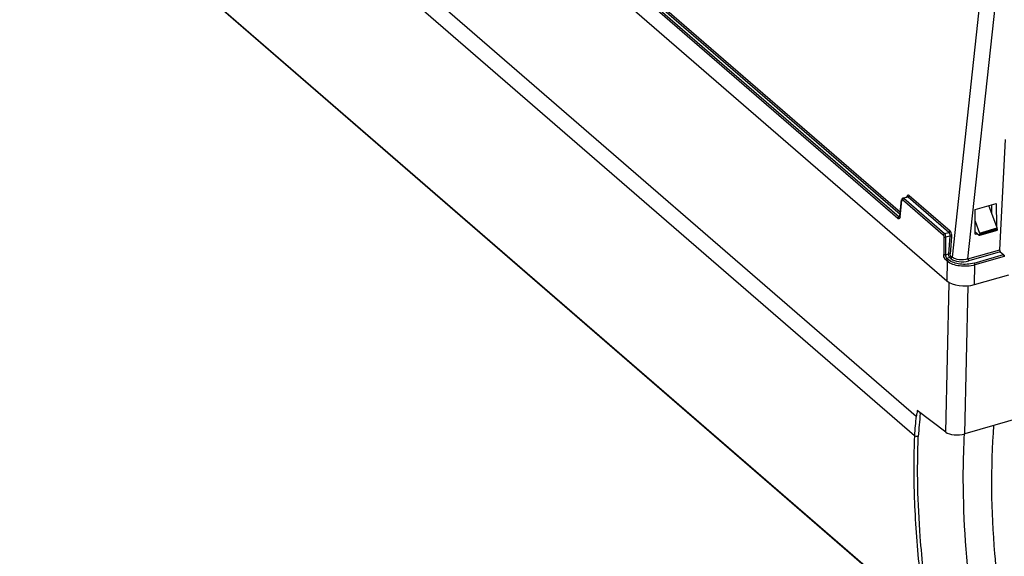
# Model space of a CAD drawing. Header units: inches. Extents: x 0 to 117, y 0 to 83.
# Tile 41 of 66: x 96.94 to 103.63, y 18.3 to 21.95. Entities that reach past the tile are written whole.
import ezdxf

# ---------------------------------------------------------------- set-up
doc = ezdxf.new("R2010")
doc.units = ezdxf.units.IN
doc.header["$LTSCALE"] = 6.431102
doc.header["$MEASUREMENT"] = 0
doc.layers.get('0').update_dxf_attribs({"linetype": 'CONTINUOUS'})

msp = doc.modelspace()

# ---------------------------------------------------------------- linework, layer by layer
at = {"color": 7, "linetype": 'CONTINUOUS'}
for p, q in [((96.9388, 25.6255), (103.2376, 20.1705)), ((102.9047, 20.5952), (97.2436, 25.4979)), ((97.2521, 25.5085), (102.9132, 20.6058)), ((102.9205, 20.6215), (97.2712, 25.514)), ((97.2797, 25.5239), (102.922, 20.6375)), ((97.3001, 24.2128), (103.0286, 19.2518)), ((97.3132, 24.0601), (103.0178, 19.1198)), ((97.4291, 22.7857), (102.8625, 18.0802)), ((102.8656, 18.0731), (97.4322, 22.7785)), ((103.4615, 22.0725), (103.2737, 20.3329)), ((103.3817, 20.3196), (103.5685, 22.0509)), ((103.5969, 20.3817), (103.6354, 21.1322)), ((102.9395, 20.7338), (102.9683, 20.7421)), ((102.9743, 20.7404), (102.945, 20.7319)), ((102.9726, 20.7416), (102.9743, 20.7404)), ((103.2512, 20.5006), (102.9743, 20.7404)), ((102.9828, 20.7503), (103.2597, 20.5105)), ((102.9194, 20.6096), (102.9299, 20.7205)), ((102.9207, 20.6066), (102.9312, 20.7176)), ((102.9322, 20.7236), (102.9329, 20.7224)), ((103.2134, 20.4816), (102.9365, 20.7214)), ((102.945, 20.7319), (103.2219, 20.4921)), ((103.4298, 20.6553), (103.573, 20.6966)), ((103.5797, 20.5303), (103.5233, 20.6823)), ((103.5444, 20.6254), (103.5438, 20.6882)), ((103.573, 20.6966), (103.5745, 20.5444)), ((102.9132, 20.6058), (102.9199, 20.6077)), ((102.9149, 20.6046), (102.9132, 20.6058)), ((103.4314, 20.4885), (103.4298, 20.6553)), ((102.9073, 20.5934), (102.9047, 20.5952)), ((103.4306, 20.5761), (103.4604, 20.4958)), ((103.2219, 20.4921), (103.2512, 20.5006)), ((103.2581, 20.4754), (103.2313, 20.4676)), ((103.2581, 20.4754), (103.2488, 20.3542)), ((103.2622, 20.3519), (103.2715, 20.4731)), ((103.4568, 20.4794), (103.4313, 20.5019)), ((103.4314, 20.4885), (103.4434, 20.4915)), ((103.5789, 20.5129), (103.4596, 20.4785)), ((103.4604, 20.4958), (103.5797, 20.5303)), ((103.5811, 20.5232), (103.4617, 20.4888)), ((103.4617, 20.4837), (103.5811, 20.5181)), ((103.4617, 20.4837), (103.4617, 20.4888)), ((103.5811, 20.5181), (103.5811, 20.5232)), ((103.2179, 20.4693), (103.2165, 20.3504)), ((103.23, 20.3488), (103.2313, 20.4676)), ((103.23, 20.3488), (103.2488, 20.3542)), ((103.2661, 20.3395), (103.2737, 20.3329)), ((103.3817, 20.3196), (103.5969, 20.3817)), ((103.6013, 20.3689), (103.3866, 20.307)), ((103.4235, 20.2916), (103.6238, 20.3495)), ((103.6282, 20.337), (103.4284, 20.2793)), ((103.6013, 20.3689), (103.6238, 20.3495)), ((103.6285, 20.3454), (103.6282, 20.337)), ((103.2404, 20.3045), (103.23, 20.3135)), ((103.2404, 20.3045), (103.2376, 20.1705)), ((103.2577, 20.3296), (103.2385, 20.324)), ((103.2385, 20.324), (103.2489, 20.315)), ((103.2653, 20.323), (103.2577, 20.3296)), ((103.4256, 20.1453), (103.4284, 20.2793)), ((103.4256, 20.1453), (103.6582, 20.2125)), ((103.2302, 19.144), (103.2548, 20.1587)), ((103.3594, 19.1318), (103.3838, 20.1375)), ((103.2302, 19.144), (103.0373, 19.2901)), ((103.0574, 19.2706), (103.0578, 19.2746)), ((103.7525, 19.2453), (103.3594, 19.1318)), ((103.0137, 18.8277), (103.0137, 18.8245))]:
    msp.add_line(p, q, dxfattribs=at)
for points in [[(102.9194, 20.6096), (102.9193, 20.609), (102.919, 20.6068), (102.9185, 20.605), (102.9183, 20.6044)], [(103.4604, 20.4958), (103.4607, 20.495), (103.4609, 20.4943), (103.4611, 20.4935), (103.4613, 20.4927), (103.4615, 20.4919), (103.4616, 20.4911), (103.4617, 20.4903), (103.4617, 20.4895), (103.4617, 20.4888)], [(103.5806, 20.5271), (103.5805, 20.5279), (103.5802, 20.5287), (103.58, 20.5295), (103.5797, 20.5303)], [(103.5811, 20.5232), (103.5811, 20.524), (103.581, 20.5247), (103.5809, 20.5255), (103.5808, 20.5263), (103.5806, 20.5271)]]:
    msp.add_lwpolyline(points, dxfattribs=at)
for centre, radius, start, end in [((107.7611, 18.7956), 4.7276, 174.23402, 176.13151), ((107.7748, 18.798), 4.7678, 174.53821, 176.12942), ((108.3312, 18.8983), 5.318, 177.61216, 180.76005)]:
    msp.add_arc(centre, radius, start, end, dxfattribs=at)
for centre, major_axis, ratio, start_param, end_param in [((103.6018, 20.3776), (-0.00216, 0.00962), 0.463114, 1.02804, 2.581383), ((103.6233, 20.3408), (-0.00216, 0.00962), 0.463114, -2.078646, -0.56021), ((103.3569, 20.2052), (0.1378, 0.0001), 0.501187, -2.617769, -1.049712), ((103.312, 19.1677), (0.0946, 0.0031), 0.453079, -2.631978, -1.061182)]:
    msp.add_ellipse(centre, major_axis=major_axis, ratio=ratio, start_param=start_param, end_param=end_param, dxfattribs=at)
for points, knots in [([(102.9828, 20.7503), (102.9802, 20.7525), (102.9704, 20.755), (102.9669, 20.7458), (102.9658, 20.7416)], [0, 0, 0, 0, 0.445323, 1, 1, 1, 1]), ([(102.9683, 20.7421), (102.969, 20.7423), (102.9705, 20.7424), (102.9719, 20.7419), (102.9726, 20.7416)], [0, 0, 0, 0, 0.484368, 1, 1, 1, 1]), ([(102.9312, 20.7176), (102.9308, 20.718), (102.93, 20.7189), (102.9296, 20.72), (102.9295, 20.7205)], [0, 0, 0, 0, 0.515938, 1, 1, 1, 1]), ([(102.9312, 20.7176), (102.9313, 20.7192), (102.9314, 20.724), (102.9349, 20.7211), (102.9353, 20.72)], [0, 0, 0, 0, 0.572713, 1, 1, 1, 1]), ([(102.945, 20.7319), (102.9442, 20.7326), (102.9425, 20.7338), (102.9404, 20.734), (102.9395, 20.7338)], [0, 0, 0, 0, 0.555446, 1, 1, 1, 1]), ([(102.9207, 20.6066), (102.9203, 20.6023), (102.9193, 20.5934), (102.9099, 20.592), (102.9073, 20.5934)], [0, 0, 0, 0, 0.59618, 1, 1, 1, 1]), ([(102.9189, 20.604), (102.9183, 20.6038), (102.9169, 20.6037), (102.9156, 20.6042), (102.9149, 20.6046)], [0, 0, 0, 0, 0.473235, 1, 1, 1, 1]), ([(102.9193, 20.6095), (102.9195, 20.6092), (102.9204, 20.6087), (102.9213, 20.6084), (102.9219, 20.6082)], [0, 0, 0, 0, 0.388198, 1, 1, 1, 1]), ([(103.2313, 20.4676), (103.2312, 20.4746), (103.2288, 20.4837), (103.2233, 20.4909), (103.2219, 20.4921)], [0, 0, 0, 0, 0.789237, 1, 1, 1, 1]), ([(103.2512, 20.5006), (103.2527, 20.4993), (103.2579, 20.4919), (103.2591, 20.4823), (103.2581, 20.4754)], [0, 0, 0, 0, 0.208843, 1, 1, 1, 1]), ([(103.2715, 20.4731), (103.2723, 20.4836), (103.2698, 20.4977), (103.2618, 20.5087), (103.2597, 20.5105)], [0, 0, 0, 0, 0.789918, 1, 1, 1, 1]), ([(103.4596, 20.4783), (103.4593, 20.4785), (103.4586, 20.4794), (103.4582, 20.4803), (103.4579, 20.4808)], [0, 0, 0, 0, 0.376502, 1, 1, 1, 1]), ([(103.4617, 20.4837), (103.4617, 20.4823), (103.4621, 20.4806), (103.4601, 20.4779), (103.4596, 20.4783)], [0, 0, 0, 0, 0.662183, 1, 1, 1, 1]), ([(103.579, 20.5125), (103.5795, 20.5125), (103.5812, 20.5142), (103.5801, 20.5162), (103.5797, 20.5174)], [0, 0, 0, 0, 0.297354, 1, 1, 1, 1]), ([(103.23, 20.3135), (103.2279, 20.3153), (103.2198, 20.3261), (103.2164, 20.3399), (103.2165, 20.3504)], [0, 0, 0, 0, 0.210502, 1, 1, 1, 1]), ([(103.2385, 20.324), (103.2371, 20.3253), (103.2318, 20.3325), (103.2297, 20.3418), (103.23, 20.3488)], [0, 0, 0, 0, 0.209872, 1, 1, 1, 1]), ([(103.2488, 20.3542), (103.2486, 20.3472), (103.2509, 20.338), (103.2563, 20.3308), (103.2577, 20.3296)], [0, 0, 0, 0, 0.789657, 1, 1, 1, 1]), ([(103.4284, 20.2793), (103.3949, 20.2697), (103.3294, 20.2665), (103.263, 20.2851), (103.2404, 20.3045)], [0, 0, 0, 0, 0.539185, 1, 1, 1, 1]), ([(103.4235, 20.2916), (103.3923, 20.2828), (103.3314, 20.2794), (103.2701, 20.2971), (103.2489, 20.315)], [0, 0, 0, 0, 0.539032, 1, 1, 1, 1]), ([(103.2653, 20.323), (103.2798, 20.3104), (103.3227, 20.2985), (103.365, 20.3007), (103.3866, 20.307)], [0, 0, 0, 0, 0.461296, 1, 1, 1, 1]), ([(103.3817, 20.3196), (103.3625, 20.3137), (103.3249, 20.3113), (103.2867, 20.3217), (103.2737, 20.3329)], [0, 0, 0, 0, 0.538628, 1, 1, 1, 1]), ([(103.0373, 19.2901), (103.0361, 19.2834), (103.0345, 19.2721), (103.0314, 19.2622), (103.0313, 19.2509), (103.0286, 19.2518)], [0, 0, 0, 0, 0.51957, 0.781941, 1, 1, 1, 1]), ([(103.5968, 18.0092), (103.5837, 18.1124), (103.5424, 18.5042), (103.5357, 18.9005), (103.5582, 19.1896)], [0, 0, 0, 0, 0.264103, 1, 1, 1, 1]), ([(103.0798, 18.1925), (103.071, 18.2727), (103.0425, 18.5791), (103.0347, 18.8878), (103.0442, 19.1146)], [0, 0, 0, 0, 0.262226, 1, 1, 1, 1]), ([(103.3558, 19.1323), (103.3509, 19.0456), (103.3399, 18.679), (103.3646, 18.3117), (103.3988, 18.034)], [0, 0, 0, 0, 0.236869, 1, 1, 1, 1]), ([(103.0137, 18.8245), (103.0144, 18.7734), (103.0199, 18.5625), (103.0361, 18.3519), (103.0535, 18.193)], [0, 0, 0, 0, 0.242215, 1, 1, 1, 1])]:
    msp.add_open_spline(points, degree=3, knots=knots, dxfattribs=at)
for points in [[(102.9828, 20.7503), (102.9824, 20.747), (102.9789, 20.7414), (102.9759, 20.7429)], [(102.9395, 20.7338), (102.9355, 20.7327), (102.9304, 20.7273), (102.9322, 20.7236)], [(102.9365, 20.7214), (102.9367, 20.7249), (102.9402, 20.7309), (102.9434, 20.7293)], [(102.9047, 20.5952), (102.9049, 20.5987), (102.9084, 20.6047), (102.9115, 20.6031)], [(103.2134, 20.4816), (103.2136, 20.485), (103.2171, 20.491), (103.2202, 20.4894)], [(103.2134, 20.4816), (103.2159, 20.4794), (103.2185, 20.4748), (103.2166, 20.4721)], [(103.2512, 20.5006), (103.2545, 20.5015), (103.2595, 20.5058), (103.2575, 20.5085)], [(103.2715, 20.4731), (103.2687, 20.4751), (103.2638, 20.477), (103.2613, 20.4747)], [(103.2179, 20.4693), (103.2207, 20.4672), (103.2259, 20.4656), (103.2284, 20.4681)], [(103.2165, 20.3504), (103.2193, 20.3484), (103.2245, 20.3468), (103.2268, 20.3493)], [(103.2488, 20.3542), (103.2522, 20.3547), (103.2601, 20.3556), (103.259, 20.3523)], [(103.2661, 20.3395), (103.2657, 20.3361), (103.2623, 20.3305), (103.2593, 20.3321)], [(103.2661, 20.3395), (103.2637, 20.3416), (103.2614, 20.3463), (103.2634, 20.3489)], [(103.2385, 20.324), (103.2352, 20.3231), (103.23, 20.3183), (103.2323, 20.3158)], [(103.2404, 20.3045), (103.2406, 20.3079), (103.2441, 20.3139), (103.2472, 20.3123)], [(103.2653, 20.323), (103.2685, 20.3239), (103.2735, 20.3282), (103.2715, 20.3309)], [(103.3817, 20.3196), (103.3817, 20.3162), (103.3825, 20.3086), (103.3855, 20.3101)], [(103.4235, 20.2916), (103.4261, 20.2894), (103.4289, 20.2849), (103.4271, 20.282)], [(103.0442, 19.1147), (103.0356, 19.1122), (103.024, 19.1133), (103.0178, 19.1198)]]:
    msp.add_open_spline(points, degree=3, dxfattribs=at)

doc.saveas('drawing.dxf')
